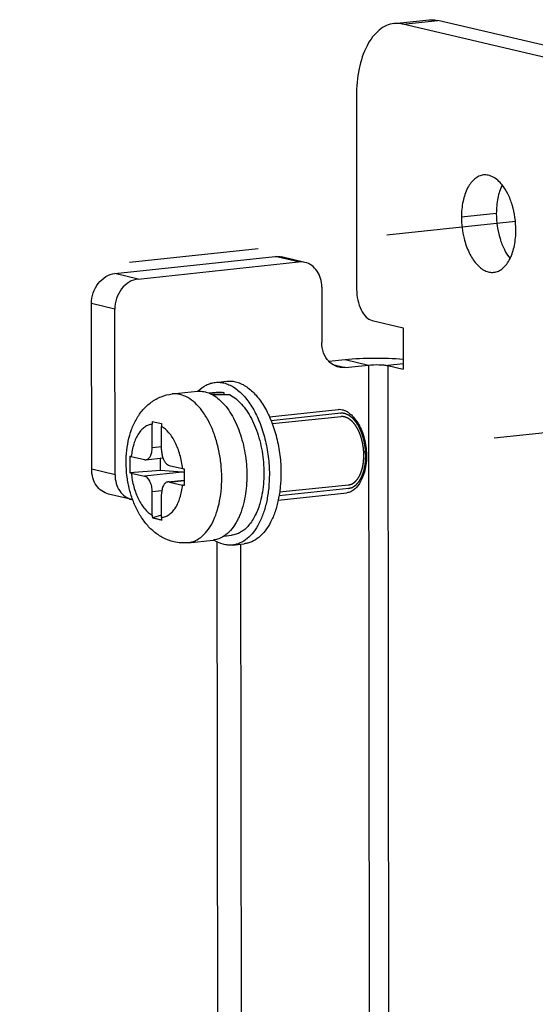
# Model space of a CAD drawing. Header units: millimetres. Extents: x 0 to 2731, y -3524 to -2222.
# Tile 187 of 221: x 1906 to 1925, y -2546 to -2511. Entities that reach past the tile are written whole.
import ezdxf

# ---------------------------------------------------------------- set-up
doc = ezdxf.new("R2010")
doc.units = ezdxf.units.MM
doc.header["$LTSCALE"] = 46.255
doc.linetypes.add('DASHED', pattern=[0.2, 0.1, -0.1])
doc.layers.add('00_COMPONENTS', color=7, linetype='CONTINUOUS')
doc.layers.add('50_ALL_DETAILS', color=7, linetype='CONTINUOUS')

msp = doc.modelspace()

# ---------------------------------------------------------------- linework, layer by layer
at = {"layer": '00_COMPONENTS', "color": 7}
for p, q in [((1919.765, -2511.004), (1921.012, -2510.871)), ((1948.429, -2517.674), (1920.08, -2511.024)), ((1949.676, -2517.542), (1921.326, -2510.892)), ((1918.415, -2513.596), (1918.422, -2520.508)), ((1909.775, -2519.946), (1915.511, -2519.336)), ((1910.609, -2520.142), (1916.345, -2519.532)), ((1916.574, -2519.546), (1915.74, -2519.35)), ((1917.177, -2520.431), (1917.179, -2522.406)), ((1908.951, -2526.947), (1908.945, -2521.022)), ((1909.785, -2527.143), (1909.779, -2521.218)), ((1918.979, -2521.626), (1920.091, -2521.887)), ((1920.091, -2521.887), (1920.092, -2523.368)), ((1917.429, -2523.083), (1918.009, -2523.021)), ((1918.011, -2523.305), (1918.843, -2523.217)), ((1919.536, -2523.238), (1920.092, -2523.368)), ((1913.368, -2523.838), (1913.783, -2523.794)), ((1911.831, -2524.253), (1912.729, -2524.158)), ((1913.134, -2524.215), (1913.405, -2524.186)), ((1913.674, -2524.204), (1913.674, -2524.285)), ((1915.304, -2525.066), (1917.758, -2524.805)), ((1918.389, -2525.184), (1918.334, -2525.114)), ((1911.115, -2526.172), (1911.114, -2525.335)), ((1911.119, -2525.235), (1911.283, -2525.274)), ((1911.283, -2525.274), (1911.452, -2525.313)), ((1911.449, -2526.251), (1911.448, -2525.413)), ((1910.367, -2526.49), (1910.838, -2526.601)), ((1910.89, -2526.604), (1911.497, -2526.54)), ((1911.417, -2526.992), (1911.417, -2526.548)), ((1911.417, -2526.992), (1910.315, -2527.069)), ((1912.184, -2527.05), (1911.417, -2526.992)), ((1911.727, -2526.81), (1912.199, -2526.92)), ((1910.367, -2527.083), (1910.838, -2527.194)), ((1911.676, -2527.399), (1912.258, -2527.337)), ((1918.613, -2527.284), (1918.573, -2527.364)), ((1911.728, -2527.402), (1912.199, -2527.513)), ((1910.388, -2528.028), (1909.554, -2527.833)), ((1911.118, -2528.59), (1911.117, -2527.752)), ((1911.451, -2528.668), (1911.45, -2527.831)), ((1915.622, -2528.049), (1918.075, -2527.788)), ((1911.451, -2528.585), (1911.122, -2528.689)), ((1913.678, -2529.336), (1913.949, -2529.308)), ((1912.397, -2529.573), (1913.295, -2529.478)), ((1913.476, -2562.021), (1913.443, -2529.548)), ((1913.986, -2529.656), (1914.402, -2529.611)), ((1914.277, -2529.625), (1914.31, -2562.216))]:
    msp.add_line(p, q, dxfattribs=at)
at = {"layer": '00_COMPONENTS', "color": 4}
for p, q in [((1920.08, -2511.024), (1921.326, -2510.892)), ((1923.417, -2517.8), (1922.171, -2517.932)), ((1916.345, -2519.532), (1915.511, -2519.336)), ((1910.609, -2520.142), (1909.775, -2519.946)), ((1909.779, -2521.218), (1908.945, -2521.022)), ((1918.009, -2523.021), (1918.843, -2523.217)), ((1917.574, -2523.203), (1918.011, -2523.305)), ((1918.843, -2523.217), (1918.879, -2558.767)), ((1920.092, -2523.179), (1919.536, -2523.238)), ((1919.536, -2523.238), (1919.572, -2558.788)), ((1917.857, -2524.945), (1915.365, -2525.21)), ((1917.87, -2525.065), (1915.41, -2525.326)), ((1911.115, -2526.172), (1911.449, -2526.137)), ((1909.785, -2527.143), (1908.951, -2526.947)), ((1912.184, -2527.05), (1910.838, -2527.194)), ((1911.728, -2527.402), (1912.258, -2527.346)), ((1918.142, -2527.63), (1915.651, -2527.895)), ((1918.13, -2527.51), (1915.671, -2527.771)), ((1911.458, -2527.716), (1911.117, -2527.752))]:
    msp.add_line(p, q, dxfattribs=at)
at = {"layer": '00_COMPONENTS', "color": 7}
for centre, radius, start, end in [((1912.814, -2524.959), 0.806, 94.6824, 96.0705), ((1912.337, -2525.334), 1.223, 175.3432, 180.0511), ((1912.671, -2525.412), 1.223, 175.3432, 180.0511), ((1937.682, -2527.199), 25.424, 179.401, 180.311), ((1933.62, -2527.248), 21.363, 180.2384, 180.7445), ((1917.264, -2526.728), 1.456, 337.5819, 337.8692), ((1910.541, -2527.371), 0.675, 256.8389, 259.2996), ((1912.309, -2528.589), 1.192, 180.045, 184.8355), ((1912.643, -2528.667), 1.192, 180.045, 184.8355), ((1913.21, -2528.676), 0.806, 276.0706, 277.3964), ((1914.085, -2528.28), 1.423, 237.1594, 237.3895)]:
    msp.add_arc(centre, radius, start, end, dxfattribs=at)
for centre, major_axis, ratio, start_param, end_param in [((1913.677, -2526.747), (7.139, 0.309), 0.355602, 1.555747, 1.626502), ((1912.79, -2526.841), (7.139, 0.309), 0.355602, 1.399775, 1.486305), ((1912.184, -2527.544), (0.456, -0.27), 0.911488, 1.922043, 2.066299)]:
    msp.add_ellipse(centre, major_axis=major_axis, ratio=ratio, start_param=start_param, end_param=end_param, dxfattribs=at)
for points, knots in [([(1919.765, -2511.004), (1919.67, -2511.014), (1919.477, -2511.067), (1919.213, -2511.235), (1918.979, -2511.484), (1918.7, -2511.933), (1918.47, -2512.649), (1918.415, -2513.268), (1918.415, -2513.596)], [0, 0, 0, 0, 0.090832, 0.187472, 0.29424, 0.413318, 0.687749, 1, 1, 1, 1]), ([(1920.08, -2511.024), (1920.053, -2511.018), (1919.95, -2510.998), (1919.843, -2510.996), (1919.765, -2511.004)], [0, 0, 0, 0, 0.2545, 1, 1, 1, 1]), ([(1921.012, -2510.871), (1921.038, -2510.868), (1921.143, -2510.862), (1921.249, -2510.874), (1921.326, -2510.892)], [0, 0, 0, 0, 0.247498, 1, 1, 1, 1]), ([(1922.958, -2516.42), (1922.903, -2516.426), (1922.79, -2516.457), (1922.636, -2516.555), (1922.5, -2516.701), (1922.337, -2516.963), (1922.203, -2517.38), (1922.17, -2517.741), (1922.171, -2517.932)], [0, 0, 0, 0, 0.090816, 0.187464, 0.294229, 0.413325, 0.687728, 1, 1, 1, 1]), ([(1923.627, -2516.776), (1923.579, -2516.717), (1923.481, -2516.61), (1923.313, -2516.49), (1923.136, -2516.422), (1923.015, -2516.414), (1922.958, -2516.42)], [0, 0, 0, 0, 0.289513, 0.548319, 0.781571, 1, 1, 1, 1]), ([(1923.627, -2516.776), (1923.553, -2516.923), (1923.448, -2517.262), (1923.417, -2517.614), (1923.417, -2517.8)], [0, 0, 0, 0, 0.469286, 1, 1, 1, 1]), ([(1924.116, -2518.389), (1924.116, -2518.087), (1924.052, -2517.639), (1923.847, -2517.106), (1923.706, -2516.875), (1923.627, -2516.776)], [0, 0, 0, 0, 0.529641, 0.77763, 1, 1, 1, 1]), ([(1923.417, -2517.8), (1923.418, -2518.101), (1923.481, -2518.549), (1923.687, -2519.082), (1923.828, -2519.313), (1923.907, -2519.412)], [0, 0, 0, 0, 0.529641, 0.77763, 1, 1, 1, 1]), ([(1922.171, -2517.932), (1922.171, -2518.06), (1922.187, -2518.315), (1922.266, -2518.744), (1922.419, -2519.187), (1922.636, -2519.538), (1922.843, -2519.741), (1923.001, -2519.844), (1923.164, -2519.901), (1923.276, -2519.906), (1923.328, -2519.901)], [0, 0, 0, 0, 0.153335, 0.306077, 0.522558, 0.712002, 0.794367, 0.86858, 0.936174, 1, 1, 1, 1]), ([(1923.907, -2519.412), (1923.98, -2519.265), (1924.086, -2518.926), (1924.116, -2518.575), (1924.116, -2518.389)], [0, 0, 0, 0, 0.469286, 1, 1, 1, 1]), ([(1917.177, -2520.431), (1917.177, -2520.327), (1917.15, -2520.124), (1917.026, -2519.851), (1916.83, -2519.644), (1916.66, -2519.566), (1916.574, -2519.546)], [0, 0, 0, 0, 0.271091, 0.527873, 0.76907, 1, 1, 1, 1]), ([(1923.328, -2519.901), (1923.385, -2519.894), (1923.502, -2519.862), (1923.66, -2519.758), (1923.799, -2519.605), (1923.873, -2519.48), (1923.907, -2519.412)], [0, 0, 0, 0, 0.218434, 0.451691, 0.710461, 1, 1, 1, 1]), ([(1908.945, -2521.022), (1908.945, -2520.892), (1908.988, -2520.633), (1909.166, -2520.291), (1909.436, -2520.04), (1909.664, -2519.958), (1909.775, -2519.946)], [0, 0, 0, 0, 0.264651, 0.525492, 0.771711, 1, 1, 1, 1]), ([(1910.609, -2520.142), (1910.498, -2520.154), (1910.27, -2520.235), (1910, -2520.487), (1909.821, -2520.828), (1909.779, -2521.088), (1909.779, -2521.218)], [0, 0, 0, 0, 0.228289, 0.474508, 0.735349, 1, 1, 1, 1]), ([(1918.422, -2520.508), (1918.422, -2520.638), (1918.45, -2520.892), (1918.564, -2521.234), (1918.735, -2521.498), (1918.899, -2521.607), (1918.979, -2521.626)], [0, 0, 0, 0, 0.295721, 0.575298, 0.812919, 1, 1, 1, 1]), ([(1917.429, -2523.084), (1917.347, -2522.998), (1917.219, -2522.78), (1917.179, -2522.533), (1917.179, -2522.406)], [0, 0, 0, 0, 0.48221, 1, 1, 1, 1]), ([(1917.782, -2523.291), (1917.716, -2523.276), (1917.585, -2523.223), (1917.477, -2523.135), (1917.429, -2523.084)], [0, 0, 0, 0, 0.493251, 1, 1, 1, 1]), ([(1918.009, -2523.021), (1918.351, -2522.985), (1919.046, -2522.954), (1919.742, -2522.975), (1920.093, -2523.006)], [0, 0, 0, 0, 0.494417, 1, 1, 1, 1]), ([(1918.843, -2523.217), (1918.967, -2523.204), (1919.153, -2523.199), (1919.385, -2523.213), (1919.491, -2523.227), (1919.536, -2523.238)], [0, 0, 0, 0, 0.539653, 0.799242, 1, 1, 1, 1]), ([(1913.783, -2523.794), (1913.842, -2523.788), (1913.963, -2523.787), (1914.144, -2523.823), (1914.323, -2523.893), (1914.567, -2524.037), (1914.854, -2524.306), (1915.149, -2524.728), (1915.393, -2525.241), (1915.577, -2525.822), (1915.691, -2526.444), (1915.718, -2526.871), (1915.719, -2527.084)], [0, 0, 0, 0, 0.042364, 0.085883, 0.131569, 0.180207, 0.287977, 0.410865, 0.54738, 0.694164, 0.846719, 1, 1, 1, 1]), ([(1912.748, -2524.156), (1912.835, -2524.069), (1912.981, -2523.957), (1913.2, -2523.867), (1913.312, -2523.844), (1913.368, -2523.838)], [0, 0, 0, 0, 0.520595, 0.763195, 1, 1, 1, 1]), ([(1912.749, -2524.156), (1912.77, -2524.154), (1912.857, -2524.15), (1912.945, -2524.161), (1913.009, -2524.176)], [0, 0, 0, 0, 0.247196, 1, 1, 1, 1]), ([(1913.368, -2523.838), (1913.426, -2523.832), (1913.547, -2523.832), (1913.728, -2523.867), (1913.908, -2523.937), (1914.151, -2524.082), (1914.439, -2524.351), (1914.733, -2524.772), (1914.978, -2525.285), (1915.161, -2525.866), (1915.276, -2526.488), (1915.303, -2526.915), (1915.303, -2527.128)], [0, 0, 0, 0, 0.042364, 0.085883, 0.131569, 0.180207, 0.287977, 0.410865, 0.54738, 0.694164, 0.846719, 1, 1, 1, 1]), ([(1911.887, -2529.541), (1911.756, -2529.51), (1911.501, -2529.414), (1911.163, -2529.185), (1910.876, -2528.889), (1910.639, -2528.541), (1910.451, -2528.151), (1910.31, -2527.729), (1910.219, -2527.285), (1910.177, -2526.831), (1910.187, -2526.379), (1910.249, -2525.941), (1910.347, -2525.594), (1910.454, -2525.334), (1910.579, -2525.09), (1910.774, -2524.81), (1911.073, -2524.532), (1911.43, -2524.333), (1911.697, -2524.268), (1911.831, -2524.253)], [0, 0, 0, 0, 0.059599, 0.11915, 0.179293, 0.240908, 0.304557, 0.370214, 0.437273, 0.504742, 0.571519, 0.636689, 0.699782, 0.730593, 0.760987, 0.82088, 0.88038, 0.940067, 1, 1, 1, 1]), ([(1913.009, -2524.176), (1913.02, -2524.179), (1913.062, -2524.189), (1913.103, -2524.203), (1913.134, -2524.215)], [0, 0, 0, 0, 0.246421, 1, 1, 1, 1]), ([(1913.134, -2524.215), (1913.147, -2524.22), (1913.198, -2524.24), (1913.247, -2524.265), (1913.283, -2524.286)], [0, 0, 0, 0, 0.244825, 1, 1, 1, 1]), ([(1913.283, -2524.286), (1913.443, -2524.376), (1913.664, -2524.576), (1913.903, -2524.902), (1914.011, -2525.095), (1914.062, -2525.197)], [0, 0, 0, 0, 0.455547, 0.717299, 1, 1, 1, 1]), ([(1913.405, -2524.186), (1913.449, -2524.182), (1913.54, -2524.18), (1913.63, -2524.194), (1913.674, -2524.204)], [0, 0, 0, 0, 0.495077, 1, 1, 1, 1]), ([(1913.897, -2524.287), (1914.052, -2524.367), (1914.268, -2524.551), (1914.503, -2524.856), (1914.61, -2525.037), (1914.66, -2525.134)], [0, 0, 0, 0, 0.454531, 0.716393, 1, 1, 1, 1]), ([(1917.758, -2524.805), (1917.771, -2524.803), (1917.823, -2524.8), (1917.876, -2524.806), (1917.915, -2524.815)], [0, 0, 0, 0, 0.247354, 1, 1, 1, 1]), ([(1917.915, -2524.815), (1917.953, -2524.824), (1918.029, -2524.851), (1918.137, -2524.916), (1918.241, -2525.005), (1918.304, -2525.075), (1918.334, -2525.114)], [0, 0, 0, 0, 0.221413, 0.459856, 0.718835, 1, 1, 1, 1]), ([(1914.062, -2525.197), (1914.172, -2525.418), (1914.35, -2525.899), (1914.493, -2526.66), (1914.513, -2527.435), (1914.44, -2527.942), (1914.379, -2528.181)], [0, 0, 0, 0, 0.242241, 0.5, 0.757759, 1, 1, 1, 1]), ([(1914.66, -2525.134), (1914.716, -2525.24), (1914.818, -2525.466), (1914.981, -2525.95), (1915.104, -2526.595), (1915.119, -2527.252), (1915.062, -2527.76), (1915.01, -2528.002), (1914.978, -2528.117)], [0, 0, 0, 0, 0.117775, 0.24169, 0.5, 0.75831, 0.882225, 1, 1, 1, 1]), ([(1918.334, -2525.114), (1918.339, -2525.12), (1918.357, -2525.143), (1918.374, -2525.167), (1918.387, -2525.185)], [0, 0, 0, 0, 0.246123, 1, 1, 1, 1]), ([(1918.387, -2525.185), (1918.434, -2525.253), (1918.519, -2525.403), (1918.619, -2525.649), (1918.694, -2525.92), (1918.74, -2526.204), (1918.755, -2526.492), (1918.74, -2526.772), (1918.695, -2527.035), (1918.644, -2527.2), (1918.613, -2527.276)], [0, 0, 0, 0, 0.113607, 0.236606, 0.366336, 0.499593, 0.632906, 0.762801, 0.88606, 1, 1, 1, 1]), ([(1918.389, -2525.184), (1918.44, -2525.248), (1918.533, -2525.394), (1918.641, -2525.64), (1918.721, -2525.915), (1918.769, -2526.206), (1918.783, -2526.5), (1918.763, -2526.785), (1918.709, -2527.049), (1918.649, -2527.211), (1918.613, -2527.284)], [0, 0, 0, 0, 0.111528, 0.234201, 0.364978, 0.5, 0.635023, 0.7658, 0.888472, 1, 1, 1, 1]), ([(1910.89, -2526.604), (1910.906, -2526.603), (1910.938, -2526.594), (1910.982, -2526.566), (1911.021, -2526.524), (1911.068, -2526.449), (1911.106, -2526.33), (1911.115, -2526.227), (1911.115, -2526.172)], [0, 0, 0, 0, 0.090832, 0.187472, 0.29424, 0.413318, 0.687749, 1, 1, 1, 1]), ([(1911.449, -2526.251), (1911.449, -2526.3), (1911.457, -2526.399), (1911.481, -2526.494), (1911.497, -2526.54)], [0, 0, 0, 0, 0.505754, 1, 1, 1, 1]), ([(1910.314, -2526.477), (1910.313, -2526.576), (1910.312, -2526.773), (1910.313, -2526.971), (1910.315, -2527.069)], [0, 0, 0, 0, 0.500239, 1, 1, 1, 1]), ([(1910.314, -2526.477), (1910.318, -2526.478), (1910.336, -2526.483), (1910.353, -2526.487), (1910.367, -2526.49)], [0, 0, 0, 0, 0.235917, 1, 1, 1, 1]), ([(1910.838, -2526.601), (1910.842, -2526.602), (1910.859, -2526.605), (1910.877, -2526.606), (1910.89, -2526.604)], [0, 0, 0, 0, 0.2545, 1, 1, 1, 1]), ([(1911.497, -2526.54), (1911.51, -2526.574), (1911.537, -2526.639), (1911.592, -2526.721), (1911.654, -2526.781), (1911.703, -2526.804), (1911.727, -2526.81)], [0, 0, 0, 0, 0.299398, 0.567591, 0.799959, 1, 1, 1, 1]), ([(1909.554, -2527.833), (1909.468, -2527.812), (1909.298, -2527.734), (1909.102, -2527.528), (1908.978, -2527.255), (1908.951, -2527.051), (1908.951, -2526.947)], [0, 0, 0, 0, 0.23093, 0.472127, 0.728909, 1, 1, 1, 1]), ([(1912.199, -2526.92), (1912.203, -2526.921), (1912.223, -2526.926), (1912.244, -2526.93), (1912.259, -2526.933)], [0, 0, 0, 0, 0.238349, 1, 1, 1, 1]), ([(1909.785, -2527.143), (1909.785, -2527.247), (1909.812, -2527.45), (1909.936, -2527.723), (1910.132, -2527.93), (1910.302, -2528.008), (1910.388, -2528.028)], [0, 0, 0, 0, 0.271091, 0.527873, 0.76907, 1, 1, 1, 1]), ([(1910.367, -2527.083), (1910.363, -2527.082), (1910.345, -2527.078), (1910.328, -2527.073), (1910.315, -2527.069)], [0, 0, 0, 0, 0.263987, 1, 1, 1, 1]), ([(1911.117, -2527.752), (1911.117, -2527.687), (1911.103, -2527.561), (1911.054, -2527.413), (1910.996, -2527.314), (1910.949, -2527.256), (1910.896, -2527.215), (1910.858, -2527.198), (1910.838, -2527.194)], [0, 0, 0, 0, 0.294945, 0.573854, 0.699077, 0.811711, 0.91141, 1, 1, 1, 1]), ([(1915.303, -2527.128), (1915.303, -2527.292), (1915.288, -2527.613), (1915.218, -2528.076), (1915.104, -2528.5), (1914.947, -2528.874), (1914.753, -2529.187), (1914.525, -2529.43), (1914.306, -2529.569), (1914.124, -2529.633), (1914.032, -2529.651), (1913.986, -2529.656)], [0, 0, 0, 0, 0.15955, 0.31225, 0.455402, 0.586961, 0.705884, 0.812513, 0.909035, 0.9549, 1, 1, 1, 1]), ([(1915.719, -2527.084), (1915.719, -2527.248), (1915.704, -2527.569), (1915.634, -2528.032), (1915.519, -2528.456), (1915.363, -2528.83), (1915.169, -2529.143), (1914.941, -2529.386), (1914.722, -2529.525), (1914.54, -2529.589), (1914.448, -2529.607), (1914.402, -2529.611)], [0, 0, 0, 0, 0.15955, 0.31225, 0.455402, 0.586961, 0.705884, 0.812513, 0.909035, 0.9549, 1, 1, 1, 1]), ([(1918.61, -2527.283), (1918.607, -2527.29), (1918.596, -2527.317), (1918.583, -2527.344), (1918.573, -2527.364)], [0, 0, 0, 0, 0.253896, 1, 1, 1, 1]), ([(1911.676, -2527.399), (1911.66, -2527.4), (1911.627, -2527.409), (1911.583, -2527.437), (1911.544, -2527.479), (1911.498, -2527.554), (1911.46, -2527.673), (1911.45, -2527.776), (1911.45, -2527.831)], [0, 0, 0, 0, 0.090832, 0.187472, 0.29424, 0.413318, 0.687749, 1, 1, 1, 1]), ([(1911.728, -2527.402), (1911.724, -2527.401), (1911.706, -2527.398), (1911.689, -2527.397), (1911.676, -2527.399)], [0, 0, 0, 0, 0.2545, 1, 1, 1, 1]), ([(1912.26, -2527.525), (1912.254, -2527.524), (1912.234, -2527.521), (1912.214, -2527.516), (1912.199, -2527.513)], [0, 0, 0, 0, 0.261549, 1, 1, 1, 1]), ([(1918.573, -2527.364), (1918.544, -2527.423), (1918.481, -2527.531), (1918.361, -2527.664), (1918.225, -2527.754), (1918.124, -2527.783), (1918.075, -2527.788)], [0, 0, 0, 0, 0.289826, 0.548722, 0.781857, 1, 1, 1, 1]), ([(1914.379, -2528.181), (1914.346, -2528.31), (1914.287, -2528.496), (1914.183, -2528.728), (1914.028, -2529.014), (1913.85, -2529.225), (1913.679, -2529.337)], [0, 0, 0, 0, 0.289402, 0.424751, 0.55343, 1, 1, 1, 1]), ([(1914.978, -2528.117), (1914.933, -2528.279), (1914.826, -2528.576), (1914.622, -2528.902), (1914.429, -2529.096), (1914.278, -2529.204), (1914.117, -2529.277), (1914.005, -2529.302), (1913.949, -2529.308)], [0, 0, 0, 0, 0.3024, 0.566338, 0.684481, 0.794666, 0.898925, 1, 1, 1, 1]), ([(1911.287, -2528.729), (1911.273, -2528.726), (1911.218, -2528.713), (1911.163, -2528.7), (1911.122, -2528.689)], [0, 0, 0, 0, 0.251904, 1, 1, 1, 1]), ([(1911.456, -2528.768), (1911.441, -2528.764), (1911.385, -2528.752), (1911.329, -2528.739), (1911.287, -2528.729)], [0, 0, 0, 0, 0.2521, 1, 1, 1, 1]), ([(1913.679, -2529.337), (1913.623, -2529.374), (1913.505, -2529.435), (1913.377, -2529.467), (1913.313, -2529.476)], [0, 0, 0, 0, 0.510093, 1, 1, 1, 1]), ([(1912.397, -2529.573), (1912.312, -2529.582), (1912.14, -2529.586), (1911.971, -2529.56), (1911.887, -2529.541)], [0, 0, 0, 0, 0.500523, 1, 1, 1, 1]), ([(1913.986, -2529.656), (1913.931, -2529.661), (1913.818, -2529.663), (1913.586, -2529.622), (1913.421, -2529.544), (1913.318, -2529.478)], [0, 0, 0, 0, 0.236945, 0.479622, 1, 1, 1, 1])]:
    msp.add_open_spline(points, degree=3, knots=knots, dxfattribs=at)
for points in [[(1915.511, -2519.336), (1915.587, -2519.328), (1915.666, -2519.333), (1915.74, -2519.35)], [(1916.574, -2519.546), (1916.5, -2519.529), (1916.421, -2519.524), (1916.345, -2519.532)], [(1918.011, -2523.305), (1917.935, -2523.313), (1917.857, -2523.309), (1917.782, -2523.291)]]:
    msp.add_open_spline(points, degree=3, dxfattribs=at)
at = {"layer": '00_COMPONENTS', "color": 4}
for points, knots in [([(1912.111, -2524.272), (1912.065, -2524.261), (1911.972, -2524.246), (1911.878, -2524.248), (1911.831, -2524.253)], [0, 0, 0, 0, 0.504934, 1, 1, 1, 1]), ([(1912.397, -2529.573), (1912.442, -2529.568), (1912.532, -2529.551), (1912.71, -2529.485), (1912.922, -2529.341), (1913.14, -2529.09), (1913.321, -2528.769), (1913.461, -2528.387), (1913.556, -2527.957), (1913.604, -2527.492), (1913.602, -2527.008), (1913.551, -2526.521), (1913.452, -2526.047), (1913.309, -2525.601), (1913.127, -2525.199), (1912.91, -2524.854), (1912.666, -2524.576), (1912.401, -2524.375), (1912.207, -2524.294), (1912.111, -2524.272)], [0, 0, 0, 0, 0.021347, 0.043106, 0.089189, 0.140588, 0.198304, 0.26232, 0.331888, 0.405754, 0.482334, 0.559857, 0.636487, 0.710451, 0.780156, 0.844337, 0.90223, 0.953794, 1, 1, 1, 1]), ([(1917.998, -2524.954), (1917.995, -2524.954), (1917.988, -2524.952), (1917.98, -2524.951), (1917.974, -2524.949), (1917.971, -2524.949), (1917.966, -2524.948), (1917.959, -2524.947), (1917.952, -2524.946), (1917.947, -2524.945), (1917.943, -2524.945), (1917.938, -2524.945), (1917.931, -2524.944), (1917.925, -2524.944), (1917.92, -2524.943), (1917.915, -2524.943), (1917.908, -2524.943), (1917.902, -2524.943), (1917.896, -2524.943), (1917.893, -2524.943), (1917.888, -2524.943), (1917.881, -2524.943), (1917.874, -2524.944), (1917.869, -2524.944), (1917.865, -2524.944), (1917.86, -2524.945), (1917.852, -2524.946), (1917.845, -2524.946), (1917.842, -2524.947)], [0, 0, 0, 0, 0.0625, 0.125, 0.15625, 0.171875, 0.1875, 0.25, 0.3125, 0.328125, 0.34375, 0.375, 0.4375, 0.46875, 0.5, 0.53125, 0.5625, 0.625, 0.65625, 0.671875, 0.6875, 0.75, 0.8125, 0.828125, 0.84375, 0.875, 0.9375, 1, 1, 1, 1]), ([(1917.998, -2525.073), (1917.995, -2525.073), (1917.989, -2525.071), (1917.982, -2525.07), (1917.977, -2525.069), (1917.974, -2525.068), (1917.969, -2525.068), (1917.963, -2525.067), (1917.956, -2525.066), (1917.951, -2525.065), (1917.948, -2525.065), (1917.943, -2525.064), (1917.937, -2525.064), (1917.931, -2525.064), (1917.927, -2525.063), (1917.922, -2525.063), (1917.916, -2525.063), (1917.911, -2525.063), (1917.905, -2525.063), (1917.902, -2525.063), (1917.898, -2525.063), (1917.891, -2525.063), (1917.885, -2525.064), (1917.88, -2525.064), (1917.877, -2525.064), (1917.872, -2525.065), (1917.865, -2525.065), (1917.859, -2525.066), (1917.856, -2525.066)], [0, 0, 0, 0, 0.0625, 0.125, 0.15625, 0.171875, 0.1875, 0.25, 0.3125, 0.328125, 0.34375, 0.375, 0.4375, 0.46875, 0.5, 0.53125, 0.5625, 0.625, 0.65625, 0.671875, 0.6875, 0.75, 0.8125, 0.828125, 0.84375, 0.875, 0.9375, 1, 1, 1, 1]), ([(1918.126, -2527.631), (1918.137, -2527.628), (1918.154, -2527.624), (1918.176, -2527.619), (1918.192, -2527.615), (1918.209, -2527.611), (1918.223, -2527.607), (1918.234, -2527.605), (1918.242, -2527.602), (1918.249, -2527.601), (1918.254, -2527.599), (1918.258, -2527.599), (1918.261, -2527.598), (1918.263, -2527.597), (1918.264, -2527.597), (1918.266, -2527.597), (1918.267, -2527.596), (1918.267, -2527.596), (1918.268, -2527.596), (1918.269, -2527.595), (1918.271, -2527.594), (1918.275, -2527.591), (1918.278, -2527.589), (1918.284, -2527.585), (1918.29, -2527.581), (1918.298, -2527.576), (1918.308, -2527.569), (1918.321, -2527.561), (1918.337, -2527.551), (1918.35, -2527.542), (1918.36, -2527.535), (1918.368, -2527.53), (1918.376, -2527.525), (1918.383, -2527.521), (1918.388, -2527.518), (1918.392, -2527.515), (1918.395, -2527.513), (1918.398, -2527.511), (1918.399, -2527.51), (1918.4, -2527.51), (1918.4, -2527.509), (1918.401, -2527.509), (1918.401, -2527.508), (1918.402, -2527.507), (1918.404, -2527.505), (1918.408, -2527.501), (1918.413, -2527.495), (1918.42, -2527.487), (1918.429, -2527.476), (1918.441, -2527.463), (1918.455, -2527.447), (1918.468, -2527.431), (1918.482, -2527.415), (1918.494, -2527.402), (1918.502, -2527.393), (1918.506, -2527.388), (1918.51, -2527.384), (1918.513, -2527.38), (1918.515, -2527.378), (1918.517, -2527.376), (1918.518, -2527.374), (1918.519, -2527.372), (1918.52, -2527.371), (1918.521, -2527.368), (1918.524, -2527.363), (1918.528, -2527.355), (1918.534, -2527.345), (1918.54, -2527.335), (1918.547, -2527.321), (1918.557, -2527.303), (1918.568, -2527.282), (1918.579, -2527.262), (1918.589, -2527.244), (1918.596, -2527.23), (1918.601, -2527.222), (1918.605, -2527.215), (1918.608, -2527.209), (1918.61, -2527.205), (1918.612, -2527.202), (1918.613, -2527.199), (1918.614, -2527.198), (1918.615, -2527.196), (1918.615, -2527.195), (1918.616, -2527.193), (1918.617, -2527.19), (1918.618, -2527.186), (1918.62, -2527.181), (1918.623, -2527.173), (1918.626, -2527.163), (1918.632, -2527.146), (1918.639, -2527.126), (1918.647, -2527.101), (1918.656, -2527.077), (1918.664, -2527.052), (1918.671, -2527.032), (1918.676, -2527.017), (1918.679, -2527.009), (1918.681, -2527.003), (1918.683, -2526.997), (1918.685, -2526.992), (1918.686, -2526.989), (1918.686, -2526.988), (1918.687, -2526.987), (1918.687, -2526.986), (1918.687, -2526.983), (1918.688, -2526.981), (1918.689, -2526.976), (1918.69, -2526.97), (1918.692, -2526.961), (1918.694, -2526.949), (1918.697, -2526.935), (1918.7, -2526.916), (1918.705, -2526.892), (1918.71, -2526.864), (1918.715, -2526.836), (1918.72, -2526.812), (1918.724, -2526.794), (1918.726, -2526.779), (1918.728, -2526.768), (1918.73, -2526.758), (1918.732, -2526.751), (1918.733, -2526.745), (1918.733, -2526.74), (1918.733, -2526.735), (1918.734, -2526.729), (1918.735, -2526.719), (1918.735, -2526.706), (1918.737, -2526.686), (1918.738, -2526.661), (1918.74, -2526.63), (1918.742, -2526.6), (1918.744, -2526.57), (1918.746, -2526.544), (1918.747, -2526.524), (1918.748, -2526.511), (1918.749, -2526.501), (1918.749, -2526.495), (1918.75, -2526.49), (1918.75, -2526.487), (1918.75, -2526.484), (1918.75, -2526.482), (1918.749, -2526.477), (1918.749, -2526.47), (1918.749, -2526.46), (1918.748, -2526.447), (1918.747, -2526.431), (1918.746, -2526.411), (1918.745, -2526.385), (1918.744, -2526.353), (1918.742, -2526.322), (1918.741, -2526.296), (1918.74, -2526.275), (1918.739, -2526.259), (1918.739, -2526.246), (1918.738, -2526.236), (1918.738, -2526.23), (1918.738, -2526.225), (1918.737, -2526.222), (1918.737, -2526.22), (1918.737, -2526.217), (1918.736, -2526.211), (1918.735, -2526.205), (1918.733, -2526.195), (1918.731, -2526.182), (1918.728, -2526.161), (1918.724, -2526.135), (1918.719, -2526.104), (1918.714, -2526.073), (1918.709, -2526.042), (1918.705, -2526.011), (1918.701, -2525.988), (1918.698, -2525.973), (1918.697, -2525.966), (1918.697, -2525.961), (1918.696, -2525.956), (1918.694, -2525.95), (1918.692, -2525.943), (1918.69, -2525.933), (1918.686, -2525.921), (1918.682, -2525.907), (1918.677, -2525.887), (1918.67, -2525.863), (1918.662, -2525.834), (1918.655, -2525.805), (1918.648, -2525.781), (1918.643, -2525.762), (1918.639, -2525.747), (1918.635, -2525.735), (1918.633, -2525.726), (1918.631, -2525.72), (1918.63, -2525.715), (1918.629, -2525.712), (1918.628, -2525.71), (1918.627, -2525.707), (1918.626, -2525.703), (1918.624, -2525.698), (1918.62, -2525.689), (1918.615, -2525.678), (1918.608, -2525.66), (1918.599, -2525.638), (1918.588, -2525.611), (1918.577, -2525.584), (1918.566, -2525.557), (1918.557, -2525.535), (1918.55, -2525.517), (1918.545, -2525.506), (1918.541, -2525.497), (1918.539, -2525.491), (1918.537, -2525.487), (1918.536, -2525.484), (1918.535, -2525.482), (1918.535, -2525.48), (1918.534, -2525.479), (1918.533, -2525.477), (1918.531, -2525.474), (1918.529, -2525.471), (1918.526, -2525.466), (1918.523, -2525.46), (1918.518, -2525.452), (1918.513, -2525.443), (1918.504, -2525.427), (1918.493, -2525.408), (1918.479, -2525.385), (1918.466, -2525.362), (1918.455, -2525.343), (1918.446, -2525.328), (1918.439, -2525.316), (1918.432, -2525.304), (1918.427, -2525.296), (1918.424, -2525.29), (1918.422, -2525.288), (1918.421, -2525.286), (1918.42, -2525.284), (1918.419, -2525.282), (1918.417, -2525.28), (1918.414, -2525.277), (1918.411, -2525.273), (1918.407, -2525.268), (1918.402, -2525.262), (1918.393, -2525.251), (1918.38, -2525.236), (1918.365, -2525.217), (1918.35, -2525.199), (1918.334, -2525.181), (1918.321, -2525.165), (1918.311, -2525.153), (1918.303, -2525.144), (1918.297, -2525.136), (1918.293, -2525.131), (1918.29, -2525.128), (1918.289, -2525.127), (1918.289, -2525.127), (1918.288, -2525.126), (1918.287, -2525.125), (1918.286, -2525.124), (1918.283, -2525.122), (1918.28, -2525.119), (1918.275, -2525.116), (1918.27, -2525.112), (1918.263, -2525.106), (1918.255, -2525.1), (1918.246, -2525.093), (1918.235, -2525.084), (1918.221, -2525.074), (1918.204, -2525.061), (1918.19, -2525.05), (1918.179, -2525.041), (1918.171, -2525.034), (1918.164, -2525.029), (1918.158, -2525.025), (1918.154, -2525.021), (1918.151, -2525.019), (1918.148, -2525.017), (1918.147, -2525.016), (1918.146, -2525.015), (1918.146, -2525.015), (1918.145, -2525.015), (1918.143, -2525.014), (1918.142, -2525.013), (1918.139, -2525.012), (1918.137, -2525.011), (1918.133, -2525.01), (1918.127, -2525.007), (1918.12, -2525.004), (1918.111, -2525.001), (1918.1, -2524.996), (1918.085, -2524.99), (1918.068, -2524.983), (1918.05, -2524.976), (1918.027, -2524.966), (1918.01, -2524.959), (1917.998, -2524.954)], [0, 0, 0, 0, 0.015625, 0.023438, 0.03125, 0.039062, 0.046875, 0.050781, 0.054688, 0.058594, 0.060547, 0.0625, 0.063477, 0.064453, 0.06543, 0.065918, 0.066406, 0.06665, 0.066895, 0.067383, 0.068359, 0.070312, 0.072266, 0.074219, 0.078125, 0.082031, 0.085938, 0.09375, 0.101562, 0.109375, 0.113281, 0.117188, 0.121094, 0.125, 0.126953, 0.128906, 0.130859, 0.131836, 0.132812, 0.133057, 0.133301, 0.133545, 0.133789, 0.134277, 0.134766, 0.136719, 0.140625, 0.144531, 0.148438, 0.15625, 0.164062, 0.171875, 0.179688, 0.1875, 0.191406, 0.193359, 0.195312, 0.197266, 0.198242, 0.199219, 0.200195, 0.200684, 0.201172, 0.202148, 0.203125, 0.207031, 0.210938, 0.214844, 0.21875, 0.226562, 0.234375, 0.242188, 0.25, 0.253906, 0.257812, 0.259766, 0.261719, 0.263672, 0.264648, 0.265625, 0.266113, 0.266602, 0.26709, 0.267578, 0.268555, 0.269531, 0.271484, 0.273438, 0.277344, 0.28125, 0.289062, 0.296875, 0.304688, 0.3125, 0.320312, 0.324219, 0.326172, 0.328125, 0.330078, 0.332031, 0.33252, 0.333008, 0.333252, 0.333496, 0.333984, 0.334961, 0.335938, 0.337891, 0.339844, 0.34375, 0.347656, 0.351562, 0.359375, 0.367188, 0.375, 0.382812, 0.386719, 0.390625, 0.394531, 0.396484, 0.398438, 0.400391, 0.401367, 0.402344, 0.404297, 0.40625, 0.410156, 0.414062, 0.421875, 0.429688, 0.4375, 0.445312, 0.453125, 0.457031, 0.460938, 0.462891, 0.464844, 0.46582, 0.466797, 0.467285, 0.467773, 0.46875, 0.470703, 0.472656, 0.476562, 0.480469, 0.484375, 0.492188, 0.5, 0.507812, 0.515625, 0.519531, 0.523438, 0.527344, 0.529297, 0.53125, 0.532227, 0.532715, 0.533203, 0.53418, 0.535156, 0.537109, 0.539062, 0.542969, 0.546875, 0.554688, 0.5625, 0.570312, 0.578125, 0.585938, 0.59375, 0.595703, 0.597656, 0.598633, 0.599609, 0.601562, 0.603516, 0.605469, 0.609375, 0.613281, 0.617188, 0.625, 0.632812, 0.640625, 0.648438, 0.652344, 0.65625, 0.660156, 0.662109, 0.664062, 0.665039, 0.666016, 0.666504, 0.666992, 0.667969, 0.669922, 0.671875, 0.675781, 0.679688, 0.6875, 0.695312, 0.703125, 0.710938, 0.71875, 0.722656, 0.726562, 0.728516, 0.730469, 0.731445, 0.732422, 0.73291, 0.733398, 0.733887, 0.734375, 0.735352, 0.736328, 0.738281, 0.740234, 0.742188, 0.746094, 0.75, 0.757812, 0.765625, 0.773438, 0.78125, 0.785156, 0.789062, 0.792969, 0.796875, 0.797852, 0.798828, 0.799316, 0.799805, 0.800781, 0.801758, 0.802734, 0.804688, 0.806641, 0.808594, 0.8125, 0.820312, 0.828125, 0.835938, 0.84375, 0.851562, 0.855469, 0.859375, 0.863281, 0.865234, 0.866211, 0.866455, 0.866699, 0.866943, 0.867188, 0.868164, 0.869141, 0.871094, 0.873047, 0.875, 0.878906, 0.882812, 0.886719, 0.890625, 0.898438, 0.90625, 0.914062, 0.917969, 0.921875, 0.925781, 0.927734, 0.929688, 0.931641, 0.932617, 0.933105, 0.93335, 0.933594, 0.934082, 0.93457, 0.935547, 0.936523, 0.9375, 0.939453, 0.941406, 0.945312, 0.949219, 0.953125, 0.960938, 0.96875, 0.976562, 0.984375, 1, 1, 1, 1]), ([(1918.115, -2527.511), (1918.125, -2527.509), (1918.14, -2527.505), (1918.16, -2527.5), (1918.175, -2527.496), (1918.19, -2527.493), (1918.203, -2527.489), (1918.213, -2527.487), (1918.22, -2527.485), (1918.227, -2527.484), (1918.232, -2527.482), (1918.235, -2527.481), (1918.238, -2527.481), (1918.241, -2527.48), (1918.242, -2527.48), (1918.243, -2527.479), (1918.243, -2527.479), (1918.244, -2527.479), (1918.245, -2527.478), (1918.247, -2527.477), (1918.25, -2527.475), (1918.254, -2527.473), (1918.258, -2527.47), (1918.264, -2527.466), (1918.271, -2527.461), (1918.281, -2527.455), (1918.293, -2527.447), (1918.307, -2527.438), (1918.319, -2527.43), (1918.328, -2527.424), (1918.335, -2527.419), (1918.342, -2527.415), (1918.348, -2527.411), (1918.353, -2527.408), (1918.357, -2527.405), (1918.36, -2527.404), (1918.362, -2527.402), (1918.363, -2527.401), (1918.364, -2527.401), (1918.365, -2527.4), (1918.365, -2527.4), (1918.366, -2527.399), (1918.368, -2527.397), (1918.371, -2527.393), (1918.376, -2527.387), (1918.383, -2527.38), (1918.391, -2527.37), (1918.402, -2527.358), (1918.414, -2527.344), (1918.427, -2527.329), (1918.439, -2527.315), (1918.45, -2527.303), (1918.457, -2527.294), (1918.461, -2527.289), (1918.464, -2527.286), (1918.467, -2527.283), (1918.469, -2527.28), (1918.47, -2527.279), (1918.472, -2527.277), (1918.473, -2527.276), (1918.473, -2527.274), (1918.475, -2527.272), (1918.477, -2527.267), (1918.481, -2527.26), (1918.486, -2527.251), (1918.491, -2527.241), (1918.498, -2527.228), (1918.507, -2527.213), (1918.517, -2527.194), (1918.528, -2527.175), (1918.536, -2527.159), (1918.543, -2527.146), (1918.547, -2527.138), (1918.551, -2527.132), (1918.554, -2527.127), (1918.556, -2527.123), (1918.557, -2527.12), (1918.558, -2527.118), (1918.559, -2527.116), (1918.56, -2527.115), (1918.56, -2527.114), (1918.561, -2527.112), (1918.562, -2527.11), (1918.564, -2527.104), (1918.567, -2527.096), (1918.571, -2527.085), (1918.576, -2527.07), (1918.582, -2527.051), (1918.59, -2527.029), (1918.597, -2527.006), (1918.605, -2526.984), (1918.611, -2526.965), (1918.616, -2526.952), (1918.618, -2526.945), (1918.62, -2526.939), (1918.622, -2526.933), (1918.624, -2526.929), (1918.625, -2526.926), (1918.625, -2526.925), (1918.625, -2526.924), (1918.626, -2526.921), (1918.626, -2526.919), (1918.627, -2526.914), (1918.628, -2526.909), (1918.63, -2526.9), (1918.632, -2526.89), (1918.634, -2526.877), (1918.638, -2526.86), (1918.642, -2526.838), (1918.647, -2526.813), (1918.652, -2526.787), (1918.656, -2526.766), (1918.659, -2526.748), (1918.661, -2526.736), (1918.663, -2526.725), (1918.665, -2526.716), (1918.666, -2526.71), (1918.667, -2526.705), (1918.668, -2526.7), (1918.668, -2526.695), (1918.668, -2526.689), (1918.669, -2526.676), (1918.671, -2526.655), (1918.672, -2526.627), (1918.674, -2526.6), (1918.676, -2526.572), (1918.678, -2526.544), (1918.679, -2526.521), (1918.681, -2526.503), (1918.681, -2526.491), (1918.682, -2526.482), (1918.682, -2526.476), (1918.683, -2526.472), (1918.683, -2526.469), (1918.683, -2526.467), (1918.683, -2526.464), (1918.682, -2526.46), (1918.682, -2526.454), (1918.682, -2526.445), (1918.681, -2526.433), (1918.681, -2526.419), (1918.68, -2526.4), (1918.679, -2526.376), (1918.677, -2526.347), (1918.676, -2526.319), (1918.675, -2526.295), (1918.674, -2526.276), (1918.673, -2526.262), (1918.673, -2526.25), (1918.672, -2526.241), (1918.672, -2526.235), (1918.672, -2526.231), (1918.672, -2526.228), (1918.672, -2526.226), (1918.671, -2526.223), (1918.67, -2526.218), (1918.669, -2526.212), (1918.668, -2526.203), (1918.666, -2526.191), (1918.663, -2526.172), (1918.659, -2526.149), (1918.655, -2526.121), (1918.65, -2526.092), (1918.646, -2526.064), (1918.642, -2526.036), (1918.638, -2526.015), (1918.636, -2526.001), (1918.635, -2525.995), (1918.634, -2525.99), (1918.634, -2525.986), (1918.632, -2525.98), (1918.63, -2525.973), (1918.628, -2525.965), (1918.625, -2525.954), (1918.621, -2525.941), (1918.617, -2525.923), (1918.611, -2525.901), (1918.603, -2525.875), (1918.596, -2525.848), (1918.59, -2525.826), (1918.585, -2525.809), (1918.582, -2525.796), (1918.579, -2525.785), (1918.576, -2525.776), (1918.575, -2525.77), (1918.574, -2525.766), (1918.573, -2525.763), (1918.572, -2525.761), (1918.571, -2525.759), (1918.57, -2525.755), (1918.568, -2525.75), (1918.565, -2525.742), (1918.56, -2525.732), (1918.554, -2525.716), (1918.545, -2525.696), (1918.535, -2525.671), (1918.525, -2525.647), (1918.516, -2525.622), (1918.507, -2525.602), (1918.501, -2525.586), (1918.496, -2525.574), (1918.492, -2525.564), (1918.489, -2525.558), (1918.488, -2525.556), (1918.487, -2525.554), (1918.487, -2525.552), (1918.486, -2525.551), (1918.485, -2525.549), (1918.484, -2525.547), (1918.482, -2525.544), (1918.479, -2525.539), (1918.476, -2525.534), (1918.472, -2525.527), (1918.467, -2525.518), (1918.459, -2525.504), (1918.449, -2525.487), (1918.436, -2525.466), (1918.424, -2525.445), (1918.414, -2525.427), (1918.406, -2525.413), (1918.4, -2525.403), (1918.394, -2525.392), (1918.389, -2525.384), (1918.386, -2525.379), (1918.385, -2525.377), (1918.384, -2525.375), (1918.383, -2525.373), (1918.381, -2525.372), (1918.379, -2525.37), (1918.377, -2525.367), (1918.374, -2525.363), (1918.371, -2525.359), (1918.366, -2525.353), (1918.358, -2525.344), (1918.346, -2525.33), (1918.332, -2525.313), (1918.318, -2525.296), (1918.304, -2525.279), (1918.293, -2525.265), (1918.283, -2525.254), (1918.276, -2525.246), (1918.27, -2525.239), (1918.266, -2525.234), (1918.264, -2525.232), (1918.263, -2525.23), (1918.262, -2525.229), (1918.26, -2525.228), (1918.258, -2525.226), (1918.255, -2525.223), (1918.251, -2525.221), (1918.246, -2525.217), (1918.239, -2525.212), (1918.232, -2525.206), (1918.224, -2525.2), (1918.214, -2525.192), (1918.201, -2525.182), (1918.186, -2525.17), (1918.173, -2525.16), (1918.163, -2525.152), (1918.156, -2525.146), (1918.149, -2525.141), (1918.144, -2525.137), (1918.14, -2525.134), (1918.137, -2525.132), (1918.135, -2525.13), (1918.133, -2525.129), (1918.132, -2525.128), (1918.131, -2525.128), (1918.128, -2525.127), (1918.125, -2525.125), (1918.121, -2525.124), (1918.116, -2525.122), (1918.109, -2525.119), (1918.101, -2525.116), (1918.091, -2525.111), (1918.077, -2525.106), (1918.062, -2525.099), (1918.046, -2525.093), (1918.025, -2525.084), (1918.009, -2525.078), (1917.998, -2525.073)], [0, 0, 0, 0, 0.015625, 0.023438, 0.03125, 0.039062, 0.046875, 0.050781, 0.054688, 0.058594, 0.060547, 0.0625, 0.064453, 0.06543, 0.065918, 0.066406, 0.06665, 0.066895, 0.067383, 0.068359, 0.070312, 0.072266, 0.074219, 0.078125, 0.082031, 0.085938, 0.09375, 0.101562, 0.109375, 0.113281, 0.117188, 0.121094, 0.125, 0.126953, 0.128906, 0.130859, 0.131836, 0.132812, 0.133057, 0.133301, 0.133545, 0.133789, 0.134766, 0.136719, 0.140625, 0.144531, 0.148438, 0.15625, 0.164062, 0.171875, 0.179688, 0.1875, 0.191406, 0.193359, 0.195312, 0.197266, 0.198242, 0.199219, 0.200195, 0.200684, 0.201172, 0.202148, 0.203125, 0.207031, 0.210938, 0.214844, 0.21875, 0.226562, 0.234375, 0.242188, 0.25, 0.253906, 0.257812, 0.259766, 0.261719, 0.263672, 0.264648, 0.265625, 0.266113, 0.266602, 0.26709, 0.267578, 0.268555, 0.269531, 0.273438, 0.277344, 0.28125, 0.289062, 0.296875, 0.304688, 0.3125, 0.320312, 0.324219, 0.326172, 0.328125, 0.330078, 0.332031, 0.33252, 0.333008, 0.333496, 0.333984, 0.334961, 0.335938, 0.337891, 0.339844, 0.34375, 0.347656, 0.351562, 0.359375, 0.367188, 0.375, 0.382812, 0.386719, 0.390625, 0.394531, 0.396484, 0.398438, 0.400391, 0.401367, 0.402344, 0.404297, 0.40625, 0.414062, 0.421875, 0.429688, 0.4375, 0.445312, 0.453125, 0.457031, 0.460938, 0.462891, 0.464844, 0.46582, 0.466797, 0.467285, 0.467773, 0.46875, 0.470703, 0.472656, 0.476562, 0.480469, 0.484375, 0.492188, 0.5, 0.507812, 0.515625, 0.519531, 0.523438, 0.527344, 0.529297, 0.53125, 0.532227, 0.532715, 0.533203, 0.53418, 0.535156, 0.537109, 0.539062, 0.542969, 0.546875, 0.554688, 0.5625, 0.570312, 0.578125, 0.585938, 0.59375, 0.595703, 0.597656, 0.598633, 0.599609, 0.601562, 0.603516, 0.605469, 0.609375, 0.613281, 0.617188, 0.625, 0.632812, 0.640625, 0.648438, 0.652344, 0.65625, 0.660156, 0.662109, 0.664062, 0.665039, 0.666016, 0.666504, 0.666992, 0.667969, 0.669922, 0.671875, 0.675781, 0.679688, 0.6875, 0.695312, 0.703125, 0.710938, 0.71875, 0.722656, 0.726562, 0.730469, 0.731445, 0.732422, 0.73291, 0.733398, 0.733887, 0.734375, 0.735352, 0.736328, 0.738281, 0.740234, 0.742188, 0.746094, 0.75, 0.757812, 0.765625, 0.773438, 0.78125, 0.785156, 0.789062, 0.792969, 0.796875, 0.797852, 0.798828, 0.799316, 0.799805, 0.800781, 0.801758, 0.802734, 0.804688, 0.806641, 0.808594, 0.8125, 0.820312, 0.828125, 0.835938, 0.84375, 0.851562, 0.855469, 0.859375, 0.863281, 0.865234, 0.866211, 0.866699, 0.867188, 0.868164, 0.869141, 0.871094, 0.873047, 0.875, 0.878906, 0.882812, 0.886719, 0.890625, 0.898438, 0.90625, 0.914062, 0.917969, 0.921875, 0.925781, 0.927734, 0.929688, 0.931641, 0.932617, 0.933594, 0.934082, 0.93457, 0.935547, 0.9375, 0.939453, 0.941406, 0.945312, 0.949219, 0.953125, 0.960938, 0.96875, 0.976562, 0.984375, 1, 1, 1, 1]), ([(1911.114, -2525.335), (1911.068, -2525.339), (1910.974, -2525.361), (1910.842, -2525.433), (1910.722, -2525.54), (1910.616, -2525.68), (1910.525, -2525.849), (1910.424, -2526.118), (1910.382, -2526.338), (1910.367, -2526.49)], [0, 0, 0, 0, 0.094515, 0.193504, 0.300791, 0.41874, 0.548299, 0.68926, 1, 1, 1, 1]), ([(1912.199, -2526.92), (1912.182, -2526.754), (1912.137, -2526.509), (1912.037, -2526.2), (1911.946, -2525.989), (1911.84, -2525.801), (1911.689, -2525.595), (1911.549, -2525.47), (1911.448, -2525.413)], [0, 0, 0, 0, 0.288623, 0.427593, 0.560165, 0.684649, 0.799823, 1, 1, 1, 1]), ([(1910.367, -2527.083), (1910.384, -2527.249), (1910.429, -2527.494), (1910.529, -2527.803), (1910.62, -2528.014), (1910.726, -2528.203), (1910.877, -2528.408), (1911.017, -2528.533), (1911.118, -2528.59)], [0, 0, 0, 0, 0.288623, 0.427593, 0.560165, 0.684649, 0.799823, 1, 1, 1, 1]), ([(1911.451, -2528.668), (1911.498, -2528.664), (1911.592, -2528.642), (1911.723, -2528.57), (1911.843, -2528.463), (1911.95, -2528.323), (1912.04, -2528.154), (1912.141, -2527.886), (1912.183, -2527.665), (1912.199, -2527.513)], [0, 0, 0, 0, 0.094515, 0.193504, 0.300791, 0.41874, 0.548299, 0.68926, 1, 1, 1, 1])]:
    msp.add_open_spline(points, degree=3, knots=knots, dxfattribs=at)
at = {"layer": '50_ALL_DETAILS', "color": 7, "linetype": 'DASHED'}
for p, q in [((1924.102, -2518.087), (1896.571, -2520.999)), ((1946.344, -2523.399), (1918.669, -2526.327))]:
    msp.add_line(p, q, dxfattribs=at)

doc.saveas('drawing.dxf')
